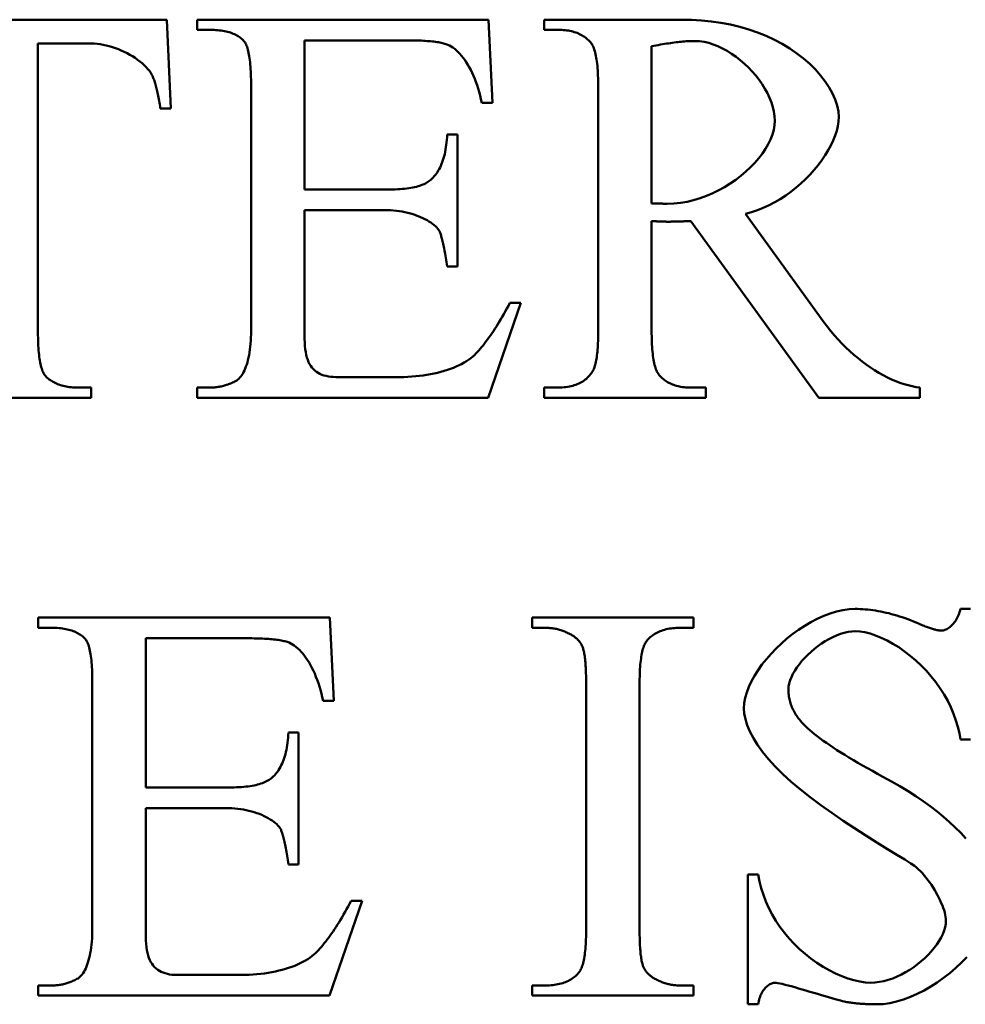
# Model space of a CAD drawing. Header units: millimetres. Extents: x 163 to 2699, y 224 to 730.
# Tile 66 of 168: x 221.59 to 225.34, y 481.5 to 485.41. Entities that reach past the tile are written whole.
import ezdxf

# ---------------------------------------------------------------- set-up
doc = ezdxf.new("R2010")
doc.units = ezdxf.units.MM
doc.layers.add('可見 (ISO)', color=7, linetype='Continuous', lineweight=50)

msp = doc.modelspace()

# ---------------------------------------------------------------- linework, layer by layer
at = {"layer": '可見 (ISO)'}
for p, q in [((220.9451, 485.4077), (222.1694, 485.4077)), ((222.1694, 485.4077), (222.1853, 485.0559)), ((222.2895, 485.4077), (223.4463, 485.4077)), ((222.2895, 485.3672), (222.2895, 485.4077)), ((223.4463, 485.4077), (223.4623, 485.078)), ((223.6669, 485.4077), (224.2123, 485.4077)), ((223.6669, 485.3672), (223.6669, 485.4077)), ((222.3422, 485.3672), (222.2895, 485.3672)), ((223.7233, 485.3672), (223.6669, 485.3672)), ((221.6584, 485.3133), (221.6584, 484.1675)), ((221.8691, 485.3133), (221.6584, 485.3133)), ((223.1277, 485.3255), (222.716, 485.3255)), ((222.716, 485.3255), (222.716, 484.7336)), ((224.0934, 485.3023), (224.0934, 484.6785)), ((222.5039, 484.1736), (222.5039, 485.1466)), ((223.8814, 484.1736), (223.8814, 485.1417)), ((223.4623, 485.078), (223.4194, 485.078)), ((222.1853, 485.0559), (222.1436, 485.0559)), ((223.2821, 484.9518), (223.3226, 484.9518)), ((223.3226, 484.9518), (223.3226, 484.4285)), ((222.716, 484.7336), (223.0456, 484.7336)), ((222.716, 484.6515), (222.716, 484.1577)), ((223.0456, 484.6515), (222.716, 484.6515)), ((224.4659, 484.638), (224.7772, 484.2079)), ((224.0934, 484.6086), (224.0934, 484.1736)), ((224.7576, 483.9077), (224.249, 484.6086)), ((223.3226, 484.4285), (223.2821, 484.4285)), ((223.575, 484.2839), (223.4451, 483.9077)), ((223.5309, 484.2839), (223.575, 484.2839)), ((222.8397, 483.9898), (223.0946, 483.9898)), ((221.8177, 483.9481), (221.8691, 483.9481)), ((221.8691, 483.9481), (221.8691, 483.9077)), ((222.2895, 483.9481), (222.3422, 483.9481)), ((222.2895, 483.9077), (222.2895, 483.9481)), ((223.6669, 483.9481), (223.7233, 483.9481)), ((223.6669, 483.9077), (223.6669, 483.9481)), ((224.249, 483.9481), (224.3079, 483.9481)), ((224.3079, 483.9481), (224.3079, 483.9077)), ((225.1584, 483.9481), (225.1584, 483.9077)), ((221.8691, 483.9077), (221.2343, 483.9077)), ((223.4451, 483.9077), (222.2895, 483.9077)), ((224.3079, 483.9077), (223.6669, 483.9077)), ((225.1584, 483.9077), (224.7576, 483.9077)), ((221.6596, 483.0352), (222.8164, 483.0352)), ((221.6596, 482.9948), (221.6596, 483.0352)), ((222.8164, 483.0352), (222.8324, 482.7055)), ((223.6191, 483.0352), (224.2601, 483.0352)), ((223.6191, 482.9948), (223.6191, 483.0352)), ((224.2601, 483.0352), (224.2601, 482.9948)), ((225.3189, 483.0695), (225.3593, 483.0695)), ((221.7123, 482.9948), (221.6596, 482.9948)), ((223.6718, 482.9948), (223.6191, 482.9948)), ((224.2601, 482.9948), (224.2061, 482.9948)), ((222.4978, 482.9531), (222.086, 482.9531)), ((222.086, 482.9531), (222.086, 482.3612)), ((221.874, 481.8011), (221.874, 482.7742)), ((223.8336, 481.8011), (223.8336, 482.7693)), ((224.0456, 482.7693), (224.0456, 481.8011)), ((222.8324, 482.7055), (222.7895, 482.7055)), ((222.6522, 482.5793), (222.6927, 482.5793)), ((222.6927, 482.5793), (222.6927, 482.056)), ((225.3593, 482.5511), (225.3189, 482.5511)), ((222.086, 482.3612), (222.4157, 482.3612)), ((222.086, 482.2791), (222.086, 481.7852)), ((222.4157, 482.2791), (222.086, 482.2791)), ((222.6927, 482.056), (222.6522, 482.056)), ((224.4758, 482.0156), (224.5162, 482.0156)), ((224.4758, 481.5009), (224.4758, 482.0156)), ((222.9451, 481.9114), (222.8152, 481.5352)), ((222.901, 481.9114), (222.9451, 481.9114)), ((222.2098, 481.6173), (222.4647, 481.6173)), ((221.6596, 481.5756), (221.7123, 481.5756)), ((221.6596, 481.5352), (221.6596, 481.5756)), ((223.6191, 481.5756), (223.6718, 481.5756)), ((223.6191, 481.5352), (223.6191, 481.5756)), ((224.2061, 481.5756), (224.2601, 481.5756)), ((224.2601, 481.5756), (224.2601, 481.5352)), ((222.8152, 481.5352), (221.6596, 481.5352)), ((224.2601, 481.5352), (223.6191, 481.5352)), ((224.5162, 481.5009), (224.4758, 481.5009))]:
    msp.add_line(p, q, dxfattribs=at)
at = {"layer": '可見 (ISO)', "flags": 128}
for points in [[(224.2123, 485.4077), (224.252, 485.4069), (224.2913, 485.4047), (224.3302, 485.4008), (224.3685, 485.3953), (224.4061, 485.3882), (224.443, 485.3794), (224.479, 485.369), (224.514, 485.3569), (224.5478, 485.3432), (224.5805, 485.328), (224.6118, 485.3114), (224.6416, 485.2933), (224.6698, 485.274), (224.6963, 485.2535), (224.7209, 485.2319), (224.7435, 485.2095), (224.764, 485.1864), (224.7822, 485.1627), (224.7981, 485.1387), (224.8113, 485.1146), (224.8219, 485.0906), (224.8297, 485.0669), (224.8344, 485.0438), (224.836, 485.0216)], [(222.4758, 485.3231), (222.4723, 485.3267), (222.4686, 485.3301), (222.4648, 485.3334), (222.4608, 485.3366), (222.4566, 485.3396), (222.4522, 485.3424), (222.4477, 485.3451), (222.4429, 485.3476), (222.438, 485.35), (222.4329, 485.3522), (222.4276, 485.3543), (222.4221, 485.3562), (222.4165, 485.3579), (222.4106, 485.3596), (222.4046, 485.361), (222.3984, 485.3623), (222.392, 485.3635), (222.3855, 485.3645), (222.3787, 485.3653), (222.3718, 485.366), (222.3646, 485.3665), (222.3573, 485.3669), (222.3498, 485.3671), (222.3422, 485.3672)], [(223.8508, 485.3182), (223.8471, 485.3222), (223.8433, 485.326), (223.8394, 485.3297), (223.8353, 485.3332), (223.8311, 485.3365), (223.8267, 485.3396), (223.8222, 485.3426), (223.8175, 485.3454), (223.8127, 485.3481), (223.8078, 485.3505), (223.8027, 485.3528), (223.7974, 485.355), (223.7921, 485.3569), (223.7865, 485.3587), (223.7809, 485.3603), (223.775, 485.3618), (223.7691, 485.363), (223.763, 485.3642), (223.7567, 485.3651), (223.7503, 485.3659), (223.7438, 485.3665), (223.7371, 485.3669), (223.7303, 485.3671), (223.7233, 485.3672)], [(222.1106, 485.1883), (222.1059, 485.1962), (222.1004, 485.2041), (222.0942, 485.212), (222.0872, 485.2197), (222.0796, 485.2273), (222.0715, 485.2347), (222.0627, 485.242), (222.0534, 485.249), (222.0437, 485.2558), (222.0334, 485.2624), (222.0229, 485.2687), (222.0119, 485.2747), (222.0007, 485.2803), (221.9891, 485.2856), (221.9774, 485.2905), (221.9655, 485.2951), (221.9535, 485.2991), (221.9413, 485.3027), (221.9292, 485.3059), (221.917, 485.3085), (221.9048, 485.3105), (221.8928, 485.3121), (221.8809, 485.313), (221.8691, 485.3133)], [(222.5039, 485.1466), (222.5039, 485.1584), (222.5037, 485.1698), (222.5035, 485.1808), (222.5032, 485.1914), (222.5027, 485.2016), (222.5022, 485.2114), (222.5015, 485.2209), (222.5008, 485.23), (222.5, 485.2387), (222.499, 485.247), (222.498, 485.2549), (222.4969, 485.2624), (222.4957, 485.2696), (222.4943, 485.2764), (222.4929, 485.2828), (222.4914, 485.2888), (222.4898, 485.2944), (222.4881, 485.2997), (222.4863, 485.3045), (222.4844, 485.309), (222.4824, 485.3131), (222.4803, 485.3168), (222.4781, 485.3202), (222.4758, 485.3231)], [(223.2846, 485.3084), (223.2808, 485.3098), (223.2767, 485.3111), (223.2725, 485.3124), (223.268, 485.3136), (223.2632, 485.3148), (223.2582, 485.3159), (223.253, 485.3169), (223.2475, 485.3179), (223.2418, 485.3188), (223.2359, 485.3197), (223.2297, 485.3205), (223.2233, 485.3213), (223.2166, 485.3219), (223.2098, 485.3226), (223.2026, 485.3231), (223.1953, 485.3236), (223.1876, 485.3241), (223.1798, 485.3245), (223.1717, 485.3248), (223.1634, 485.3251), (223.1548, 485.3253), (223.146, 485.3254), (223.137, 485.3255), (223.1277, 485.3255)], [(223.4194, 485.078), (223.4163, 485.0927), (223.4129, 485.1071), (223.4092, 485.1211), (223.4051, 485.1347), (223.4008, 485.148), (223.3963, 485.1609), (223.3914, 485.1733), (223.3863, 485.1854), (223.381, 485.197), (223.3755, 485.2082), (223.3698, 485.2188), (223.3639, 485.229), (223.3579, 485.2388), (223.3517, 485.2479), (223.3453, 485.2566), (223.3389, 485.2647), (223.3323, 485.2723), (223.3256, 485.2793), (223.3189, 485.2857), (223.3121, 485.2915), (223.3052, 485.2967), (223.2984, 485.3012), (223.2915, 485.3051), (223.2846, 485.3084)], [(223.8814, 485.1417), (223.8813, 485.1534), (223.8812, 485.1647), (223.8809, 485.1756), (223.8805, 485.1861), (223.8801, 485.1963), (223.8795, 485.2061), (223.8788, 485.2155), (223.878, 485.2245), (223.8771, 485.2332), (223.8761, 485.2415), (223.875, 485.2494), (223.8737, 485.2569), (223.8724, 485.2641), (223.871, 485.2709), (223.8694, 485.2773), (223.8678, 485.2833), (223.866, 485.289), (223.8642, 485.2943), (223.8622, 485.2992), (223.8601, 485.3038), (223.8579, 485.3079), (223.8556, 485.3117), (223.8533, 485.3151), (223.8508, 485.3182)], [(224.265, 485.3231), (224.2596, 485.3231), (224.254, 485.323), (224.2483, 485.3228), (224.2425, 485.3225), (224.2365, 485.3222), (224.2303, 485.3218), (224.224, 485.3213), (224.2176, 485.3208), (224.211, 485.3202), (224.2042, 485.3195), (224.1973, 485.3187), (224.1902, 485.3179), (224.183, 485.317), (224.1756, 485.316), (224.1681, 485.315), (224.1604, 485.3138), (224.1526, 485.3126), (224.1446, 485.3114), (224.1364, 485.31), (224.1281, 485.3086), (224.1197, 485.3071), (224.1111, 485.3056), (224.1023, 485.304), (224.0934, 485.3023)], [(224.5824, 485.0069), (224.5815, 485.0247), (224.5789, 485.0428), (224.5746, 485.061), (224.5688, 485.0793), (224.5616, 485.0976), (224.5529, 485.1158), (224.543, 485.1338), (224.5319, 485.1515), (224.5197, 485.1689), (224.5065, 485.1858), (224.4924, 485.2022), (224.4774, 485.2179), (224.4617, 485.2328), (224.4454, 485.247), (224.4284, 485.2602), (224.411, 485.2724), (224.3932, 485.2836), (224.3751, 485.2935), (224.3567, 485.3022), (224.3383, 485.3095), (224.3198, 485.3153), (224.3013, 485.3196), (224.283, 485.3222), (224.265, 485.3231)], [(222.1436, 485.0559), (222.1426, 485.0635), (222.1415, 485.0709), (222.1404, 485.0781), (222.1393, 485.0852), (222.1382, 485.092), (222.137, 485.0987), (222.1358, 485.1052), (222.1345, 485.1115), (222.1332, 485.1176), (222.1319, 485.1236), (222.1306, 485.1294), (222.1292, 485.135), (222.1279, 485.1404), (222.1264, 485.1457), (222.125, 485.1507), (222.1235, 485.1556), (222.122, 485.1603), (222.1204, 485.1649), (222.1189, 485.1692), (222.1173, 485.1734), (222.1156, 485.1774), (222.114, 485.1812), (222.1123, 485.1848), (222.1106, 485.1883)], [(224.1547, 484.6773), (224.1812, 484.6782), (224.2076, 484.681), (224.2339, 484.6855), (224.26, 484.6917), (224.2857, 484.6994), (224.3109, 484.7086), (224.3357, 484.7191), (224.3598, 484.7309), (224.3832, 484.7438), (224.4057, 484.7577), (224.4274, 484.7726), (224.448, 484.7883), (224.4676, 484.8048), (224.4859, 484.8219), (224.5029, 484.8396), (224.5186, 484.8577), (224.5328, 484.8762), (224.5454, 484.8949), (224.5563, 484.9138), (224.5654, 484.9327), (224.5727, 484.9516), (224.578, 484.9703), (224.5813, 484.9888), (224.5824, 485.0069)], [(224.836, 485.0216), (224.8351, 485.004), (224.8324, 484.9858), (224.8279, 484.9671), (224.8218, 484.948), (224.8141, 484.9287), (224.8049, 484.9091), (224.7943, 484.8895), (224.7823, 484.8699), (224.769, 484.8504), (224.7545, 484.8311), (224.7389, 484.8121), (224.7222, 484.7935), (224.7046, 484.7755), (224.686, 484.758), (224.6665, 484.7412), (224.6463, 484.7252), (224.6254, 484.7102), (224.6039, 484.6961), (224.5819, 484.6831), (224.5593, 484.6713), (224.5364, 484.6608), (224.5131, 484.6517), (224.4896, 484.6441), (224.4659, 484.638)], [(223.2172, 484.7729), (223.222, 484.7772), (223.2266, 484.7818), (223.2311, 484.7866), (223.2353, 484.7918), (223.2394, 484.7972), (223.2433, 484.8029), (223.247, 484.8088), (223.2505, 484.8151), (223.2539, 484.8216), (223.257, 484.8283), (223.26, 484.8354), (223.2628, 484.8427), (223.2654, 484.8503), (223.2679, 484.8582), (223.2701, 484.8663), (223.2722, 484.8747), (223.2741, 484.8834), (223.2758, 484.8923), (223.2773, 484.9016), (223.2786, 484.9111), (223.2798, 484.9208), (223.2807, 484.9309), (223.2815, 484.9412), (223.2821, 484.9518)], [(223.0456, 484.7336), (223.0562, 484.7337), (223.0665, 484.7339), (223.0764, 484.7343), (223.0861, 484.7347), (223.0955, 484.7353), (223.1046, 484.7361), (223.1134, 484.737), (223.1219, 484.738), (223.1301, 484.7392), (223.1379, 484.7404), (223.1455, 484.7419), (223.1528, 484.7434), (223.1598, 484.7451), (223.1665, 484.747), (223.1729, 484.749), (223.179, 484.7511), (223.1849, 484.7533), (223.1904, 484.7557), (223.1956, 484.7582), (223.2005, 484.7609), (223.2051, 484.7637), (223.2094, 484.7666), (223.2135, 484.7697), (223.2172, 484.7729)], [(224.0934, 484.6785), (224.0961, 484.6785), (224.0988, 484.6785), (224.1016, 484.6784), (224.1045, 484.6784), (224.1074, 484.6784), (224.1104, 484.6783), (224.1134, 484.6782), (224.1164, 484.6782), (224.1194, 484.6781), (224.1223, 484.678), (224.1253, 484.678), (224.1282, 484.6779), (224.131, 484.6778), (224.1338, 484.6777), (224.1365, 484.6777), (224.1391, 484.6776), (224.1415, 484.6775), (224.1439, 484.6775), (224.1461, 484.6774), (224.1482, 484.6774), (224.1501, 484.6773), (224.1518, 484.6773), (224.1533, 484.6773), (224.1547, 484.6773)], [(223.2515, 484.5682), (223.2485, 484.5731), (223.2449, 484.5781), (223.2405, 484.583), (223.2356, 484.588), (223.23, 484.5929), (223.2238, 484.5978), (223.2171, 484.6025), (223.2098, 484.6072), (223.2021, 484.6118), (223.1939, 484.6162), (223.1852, 484.6205), (223.1761, 484.6246), (223.1667, 484.6284), (223.1569, 484.6321), (223.1467, 484.6355), (223.1363, 484.6386), (223.1256, 484.6415), (223.1147, 484.644), (223.1035, 484.6462), (223.0922, 484.6481), (223.0807, 484.6496), (223.0691, 484.6506), (223.0574, 484.6513), (223.0456, 484.6515)], [(224.1584, 484.6062), (224.1564, 484.6062), (224.1543, 484.6062), (224.152, 484.6062), (224.1496, 484.6063), (224.1471, 484.6063), (224.1444, 484.6064), (224.1416, 484.6065), (224.1388, 484.6065), (224.1359, 484.6066), (224.1329, 484.6067), (224.1299, 484.6068), (224.1268, 484.607), (224.1237, 484.6071), (224.1207, 484.6072), (224.1176, 484.6073), (224.1146, 484.6075), (224.1116, 484.6076), (224.1087, 484.6077), (224.1059, 484.6079), (224.1031, 484.608), (224.1005, 484.6082), (224.098, 484.6083), (224.0956, 484.6085), (224.0934, 484.6086)], [(224.249, 484.6086), (224.2444, 484.6084), (224.2398, 484.6082), (224.2353, 484.6081), (224.2309, 484.6079), (224.2265, 484.6077), (224.2222, 484.6076), (224.218, 484.6074), (224.2139, 484.6073), (224.2099, 484.6071), (224.2059, 484.607), (224.202, 484.6069), (224.1982, 484.6068), (224.1944, 484.6067), (224.1908, 484.6066), (224.1872, 484.6065), (224.1837, 484.6065), (224.1802, 484.6064), (224.1769, 484.6063), (224.1736, 484.6063), (224.1704, 484.6063), (224.1673, 484.6062), (224.1642, 484.6062), (224.1613, 484.6062), (224.1584, 484.6062)], [(223.2821, 484.4285), (223.2808, 484.4374), (223.2795, 484.4461), (223.2782, 484.4545), (223.2769, 484.4627), (223.2755, 484.4705), (223.2742, 484.4781), (223.2729, 484.4854), (223.2716, 484.4925), (223.2703, 484.4993), (223.2691, 484.5058), (223.2678, 484.512), (223.2665, 484.518), (223.2652, 484.5236), (223.264, 484.529), (223.2627, 484.5342), (223.2614, 484.5391), (223.2602, 484.5437), (223.2589, 484.548), (223.2577, 484.552), (223.2564, 484.5558), (223.2552, 484.5593), (223.2539, 484.5625), (223.2527, 484.5655), (223.2515, 484.5682)], [(223.39, 484.0768), (223.3957, 484.0826), (223.4014, 484.0887), (223.4072, 484.095), (223.4129, 484.1016), (223.4187, 484.1084), (223.4245, 484.1155), (223.4303, 484.1228), (223.4361, 484.1303), (223.442, 484.1381), (223.4478, 484.1461), (223.4537, 484.1544), (223.4595, 484.1629), (223.4654, 484.1716), (223.4713, 484.1806), (223.4772, 484.1898), (223.4831, 484.1993), (223.489, 484.209), (223.495, 484.219), (223.5009, 484.2292), (223.5069, 484.2397), (223.5129, 484.2504), (223.5189, 484.2613), (223.5249, 484.2725), (223.5309, 484.2839)], [(224.7772, 484.2079), (224.7908, 484.1896), (224.8048, 484.1719), (224.8192, 484.1547), (224.834, 484.1381), (224.8491, 484.1221), (224.8645, 484.1066), (224.8802, 484.0918), (224.8962, 484.0776), (224.9124, 484.0641), (224.9287, 484.0512), (224.9452, 484.039), (224.9618, 484.0275), (224.9785, 484.0166), (224.9953, 484.0065), (225.012, 483.9971), (225.0288, 483.9885), (225.0455, 483.9806), (225.0621, 483.9735), (225.0786, 483.9672), (225.095, 483.9617), (225.1112, 483.957), (225.1271, 483.9532), (225.1429, 483.9502), (225.1584, 483.9481)], [(221.6584, 484.1675), (221.6584, 484.1561), (221.6586, 484.1451), (221.6588, 484.1345), (221.6592, 484.1242), (221.6596, 484.1143), (221.6602, 484.1047), (221.6609, 484.0955), (221.6616, 484.0867), (221.6625, 484.0782), (221.6635, 484.0701), (221.6645, 484.0624), (221.6657, 484.055), (221.667, 484.048), (221.6684, 484.0413), (221.6698, 484.0351), (221.6714, 484.0291), (221.6731, 484.0235), (221.6749, 484.0183), (221.6768, 484.0135), (221.6788, 484.009), (221.6809, 484.0049), (221.6831, 484.0011), (221.6854, 483.9977), (221.6878, 483.9947)], [(222.4427, 483.9738), (222.4471, 483.9764), (222.4513, 483.9795), (222.4555, 483.9832), (222.4595, 483.9874), (222.4635, 483.9921), (222.4672, 483.9973), (222.4709, 484.003), (222.4743, 484.0093), (222.4777, 484.016), (222.4808, 484.0233), (222.4838, 484.031), (222.4866, 484.0392), (222.4893, 484.0479), (222.4917, 484.0571), (222.4939, 484.0668), (222.496, 484.0769), (222.4978, 484.0874), (222.4994, 484.0984), (222.5007, 484.1099), (222.5019, 484.1218), (222.5028, 484.1341), (222.5034, 484.1468), (222.5038, 484.16), (222.5039, 484.1736)], [(223.8581, 484.0106), (223.86, 484.0136), (223.8618, 484.017), (223.8636, 484.0207), (223.8652, 484.0247), (223.8668, 484.029), (223.8683, 484.0337), (223.8697, 484.0386), (223.871, 484.044), (223.8723, 484.0496), (223.8735, 484.0556), (223.8746, 484.0619), (223.8756, 484.0685), (223.8765, 484.0755), (223.8773, 484.0827), (223.8781, 484.0903), (223.8788, 484.0983), (223.8794, 484.1066), (223.8799, 484.1152), (223.8804, 484.1241), (223.8807, 484.1333), (223.881, 484.1429), (223.8812, 484.1528), (223.8814, 484.163), (223.8814, 484.1736)], [(224.0934, 484.1736), (224.0935, 484.1619), (224.0936, 484.1506), (224.0939, 484.1397), (224.0943, 484.1292), (224.0947, 484.119), (224.0953, 484.1093), (224.096, 484.0998), (224.0968, 484.0908), (224.0977, 484.0821), (224.0987, 484.0738), (224.0998, 484.0659), (224.1011, 484.0584), (224.1024, 484.0512), (224.1038, 484.0444), (224.1054, 484.038), (224.107, 484.032), (224.1088, 484.0263), (224.1106, 484.021), (224.1126, 484.0161), (224.1147, 484.0116), (224.1169, 484.0074), (224.1191, 484.0036), (224.1215, 484.0002), (224.124, 483.9971)], [(222.716, 484.1577), (222.7161, 484.1417), (222.7167, 484.1268), (222.7176, 484.113), (222.719, 484.1002), (222.7208, 484.0883), (222.723, 484.0773), (222.7256, 484.0671), (222.7287, 484.0577), (222.7323, 484.049), (222.7363, 484.041), (222.7408, 484.0337), (222.7457, 484.0271), (222.7512, 484.021), (222.757, 484.0155), (222.7634, 484.0106), (222.7702, 484.0062), (222.7774, 484.0024), (222.7851, 483.9991), (222.7932, 483.9962), (222.8017, 483.9939), (222.8107, 483.9921), (222.82, 483.9908), (222.8297, 483.99), (222.8397, 483.9898)], [(223.0946, 483.9898), (223.1105, 483.9899), (223.1262, 483.9905), (223.1417, 483.9914), (223.1571, 483.9926), (223.1722, 483.9942), (223.1871, 483.9961), (223.2018, 483.9983), (223.2161, 484.0009), (223.2302, 484.0037), (223.2439, 484.0069), (223.2573, 484.0103), (223.2703, 484.014), (223.283, 484.0179), (223.2952, 484.0222), (223.307, 484.0266), (223.3183, 484.0313), (223.3292, 484.0363), (223.3395, 484.0415), (223.3494, 484.0469), (223.3586, 484.0525), (223.3674, 484.0583), (223.3755, 484.0643), (223.3831, 484.0704), (223.39, 484.0768)], [(221.6878, 483.9947), (221.6914, 483.9909), (221.6952, 483.9872), (221.6992, 483.9838), (221.7033, 483.9804), (221.7076, 483.9773), (221.712, 483.9743), (221.7165, 483.9715), (221.7213, 483.9688), (221.7261, 483.9663), (221.7312, 483.9639), (221.7364, 483.9618), (221.7417, 483.9597), (221.7472, 483.9579), (221.7528, 483.9562), (221.7586, 483.9546), (221.7646, 483.9533), (221.7707, 483.9521), (221.7769, 483.951), (221.7833, 483.9501), (221.7899, 483.9494), (221.7966, 483.9488), (221.8035, 483.9484), (221.8105, 483.9482), (221.8177, 483.9481)], [(222.3422, 483.9481), (222.3467, 483.9481), (222.3511, 483.9483), (222.3555, 483.9485), (222.3599, 483.9488), (222.3643, 483.9492), (222.3687, 483.9497), (222.373, 483.9503), (222.3773, 483.951), (222.3816, 483.9517), (222.3858, 483.9526), (222.3901, 483.9535), (222.3943, 483.9545), (222.3984, 483.9556), (222.4026, 483.9569), (222.4067, 483.9582), (222.4108, 483.9595), (222.4149, 483.961), (222.4189, 483.9626), (222.4229, 483.9642), (222.4269, 483.966), (222.4309, 483.9678), (222.4349, 483.9697), (222.4388, 483.9717), (222.4427, 483.9738)], [(223.7233, 483.9481), (223.7311, 483.9482), (223.7387, 483.9485), (223.7461, 483.9491), (223.7533, 483.9498), (223.7603, 483.9508), (223.7671, 483.952), (223.7738, 483.9534), (223.7802, 483.955), (223.7865, 483.9569), (223.7926, 483.9589), (223.7985, 483.9612), (223.8042, 483.9637), (223.8097, 483.9664), (223.815, 483.9694), (223.8202, 483.9725), (223.8252, 483.9759), (223.8299, 483.9795), (223.8345, 483.9833), (223.8389, 483.9873), (223.8431, 483.9915), (223.8472, 483.996), (223.851, 484.0006), (223.8546, 484.0055), (223.8581, 484.0106)], [(224.124, 483.9971), (224.1276, 483.9931), (224.1313, 483.9893), (224.1351, 483.9856), (224.1391, 483.9821), (224.1432, 483.9788), (224.1475, 483.9757), (224.1519, 483.9727), (224.1564, 483.9699), (224.1611, 483.9672), (224.166, 483.9648), (224.171, 483.9625), (224.1761, 483.9604), (224.1814, 483.9584), (224.1868, 483.9566), (224.1924, 483.955), (224.1981, 483.9535), (224.204, 483.9523), (224.21, 483.9512), (224.2161, 483.9502), (224.2224, 483.9495), (224.2289, 483.9489), (224.2354, 483.9484), (224.2422, 483.9482), (224.249, 483.9481)], [(224.4598, 482.6749), (224.4611, 482.6955), (224.4648, 482.7166), (224.4709, 482.7383), (224.4791, 482.7603), (224.4895, 482.7825), (224.5017, 482.8048), (224.5157, 482.827), (224.5314, 482.8491), (224.5487, 482.8708), (224.5673, 482.8921), (224.5872, 482.9129), (224.6083, 482.9329), (224.6303, 482.952), (224.6532, 482.9702), (224.6769, 482.9873), (224.7011, 483.0032), (224.7258, 483.0176), (224.7509, 483.0306), (224.7762, 483.0419), (224.8015, 483.0515), (224.8268, 483.0592), (224.8519, 483.0648), (224.8767, 483.0683), (224.901, 483.0695)], [(224.901, 483.0695), (224.9109, 483.0694), (224.9209, 483.0691), (224.931, 483.0686), (224.9411, 483.0679), (224.9512, 483.067), (224.9614, 483.0658), (224.9717, 483.0645), (224.982, 483.063), (224.9924, 483.0612), (225.0028, 483.0593), (225.0133, 483.0571), (225.0239, 483.0548), (225.0345, 483.0522), (225.0451, 483.0495), (225.0558, 483.0465), (225.0666, 483.0434), (225.0774, 483.04), (225.0883, 483.0364), (225.0992, 483.0326), (225.1102, 483.0287), (225.1212, 483.0245), (225.1323, 483.0201), (225.1435, 483.0155), (225.1547, 483.0107)], [(225.2429, 482.9837), (225.2465, 482.9839), (225.2501, 482.9844), (225.2538, 482.9853), (225.2576, 482.9865), (225.2613, 482.988), (225.2651, 482.9899), (225.2689, 482.9921), (225.2727, 482.9945), (225.2764, 482.9973), (225.2801, 483.0004), (225.2838, 483.0037), (225.2873, 483.0073), (225.2908, 483.0112), (225.2942, 483.0153), (225.2974, 483.0197), (225.3006, 483.0244), (225.3035, 483.0293), (225.3063, 483.0344), (225.309, 483.0397), (225.3114, 483.0453), (225.3136, 483.051), (225.3156, 483.057), (225.3174, 483.0632), (225.3189, 483.0695)], [(225.1547, 483.0107), (225.1598, 483.0085), (225.1648, 483.0064), (225.1697, 483.0044), (225.1745, 483.0024), (225.1791, 483.0006), (225.1836, 482.9989), (225.188, 482.9972), (225.1923, 482.9957), (225.1964, 482.9943), (225.2004, 482.9929), (225.2042, 482.9916), (225.208, 482.9905), (225.2116, 482.9894), (225.2151, 482.9884), (225.2184, 482.9875), (225.2217, 482.9867), (225.2248, 482.986), (225.2277, 482.9854), (225.2306, 482.9849), (225.2333, 482.9845), (225.2359, 482.9841), (225.2384, 482.9839), (225.2407, 482.9838), (225.2429, 482.9837)], [(221.8459, 482.9506), (221.8424, 482.9542), (221.8387, 482.9577), (221.8349, 482.961), (221.8309, 482.9641), (221.8267, 482.9671), (221.8223, 482.9699), (221.8178, 482.9726), (221.813, 482.9751), (221.8081, 482.9775), (221.803, 482.9797), (221.7977, 482.9818), (221.7922, 482.9837), (221.7866, 482.9855), (221.7807, 482.9871), (221.7747, 482.9886), (221.7685, 482.9899), (221.7621, 482.991), (221.7555, 482.992), (221.7488, 482.9928), (221.7419, 482.9935), (221.7347, 482.9941), (221.7274, 482.9944), (221.7199, 482.9947), (221.7123, 482.9948)], [(223.7735, 482.9678), (223.7696, 482.97), (223.7655, 482.9721), (223.7615, 482.9741), (223.7574, 482.976), (223.7534, 482.9779), (223.7493, 482.9796), (223.7451, 482.9812), (223.741, 482.9828), (223.7368, 482.9842), (223.7327, 482.9856), (223.7284, 482.9868), (223.7242, 482.988), (223.72, 482.9891), (223.7157, 482.9901), (223.7114, 482.991), (223.7071, 482.9918), (223.7028, 482.9925), (223.6984, 482.9931), (223.694, 482.9936), (223.6896, 482.994), (223.6852, 482.9943), (223.6808, 482.9946), (223.6763, 482.9947), (223.6718, 482.9948)], [(223.8189, 482.92), (223.8179, 482.9223), (223.8169, 482.9246), (223.8158, 482.9269), (223.8146, 482.9292), (223.8133, 482.9314), (223.8119, 482.9336), (223.8105, 482.9357), (223.809, 482.9378), (223.8073, 482.9399), (223.8057, 482.942), (223.8039, 482.944), (223.802, 482.946), (223.8001, 482.948), (223.7981, 482.95), (223.796, 482.9519), (223.7938, 482.9538), (223.7916, 482.9556), (223.7893, 482.9575), (223.7868, 482.9592), (223.7843, 482.961), (223.7818, 482.9628), (223.7791, 482.9645), (223.7764, 482.9661), (223.7735, 482.9678)], [(224.2061, 482.9948), (224.1987, 482.9947), (224.1914, 482.9944), (224.1842, 482.9939), (224.1772, 482.9933), (224.1704, 482.9924), (224.1638, 482.9914), (224.1573, 482.9902), (224.151, 482.9888), (224.1449, 482.9872), (224.1389, 482.9854), (224.1331, 482.9834), (224.1274, 482.9813), (224.1219, 482.9789), (224.1166, 482.9764), (224.1115, 482.9737), (224.1065, 482.9708), (224.1017, 482.9677), (224.097, 482.9644), (224.0925, 482.961), (224.0882, 482.9573), (224.084, 482.9535), (224.08, 482.9494), (224.0762, 482.9452), (224.0726, 482.9408)], [(224.9022, 482.9813), (224.8877, 482.9806), (224.8728, 482.9784), (224.8577, 482.975), (224.8425, 482.9704), (224.8273, 482.9647), (224.8121, 482.9579), (224.797, 482.9501), (224.7821, 482.9414), (224.7675, 482.932), (224.7532, 482.9218), (224.7394, 482.911), (224.7261, 482.8996), (224.7134, 482.8878), (224.7013, 482.8756), (224.6901, 482.8631), (224.6796, 482.8504), (224.6701, 482.8375), (224.6616, 482.8246), (224.6542, 482.8118), (224.648, 482.799), (224.643, 482.7865), (224.6393, 482.7742), (224.6371, 482.7623), (224.6363, 482.7509)], [(225.3189, 482.5511), (225.3147, 482.5763), (225.3088, 482.6019), (225.3012, 482.6276), (225.2918, 482.6535), (225.2808, 482.6793), (225.2682, 482.7048), (225.254, 482.73), (225.2383, 482.7546), (225.2213, 482.7785), (225.203, 482.8017), (225.1836, 482.824), (225.1631, 482.8452), (225.1417, 482.8652), (225.1197, 482.884), (225.097, 482.9014), (225.074, 482.9174), (225.0508, 482.9318), (225.0277, 482.9445), (225.0047, 482.9554), (224.9823, 482.9646), (224.9605, 482.9718), (224.9398, 482.977), (224.9202, 482.9802), (224.9022, 482.9813)], [(221.874, 482.7742), (221.874, 482.7859), (221.8738, 482.7973), (221.8736, 482.8083), (221.8733, 482.8189), (221.8728, 482.8291), (221.8723, 482.839), (221.8716, 482.8484), (221.8709, 482.8575), (221.8701, 482.8662), (221.8691, 482.8745), (221.8681, 482.8824), (221.867, 482.89), (221.8658, 482.8971), (221.8644, 482.9039), (221.863, 482.9103), (221.8615, 482.9163), (221.8599, 482.922), (221.8582, 482.9272), (221.8564, 482.9321), (221.8545, 482.9365), (221.8525, 482.9406), (221.8504, 482.9444), (221.8482, 482.9477), (221.8459, 482.9506)], [(222.6547, 482.9359), (222.6509, 482.9373), (222.6468, 482.9387), (222.6426, 482.94), (222.6381, 482.9412), (222.6333, 482.9423), (222.6283, 482.9434), (222.6231, 482.9445), (222.6176, 482.9455), (222.6119, 482.9464), (222.606, 482.9472), (222.5998, 482.9481), (222.5934, 482.9488), (222.5867, 482.9495), (222.5799, 482.9501), (222.5727, 482.9507), (222.5654, 482.9512), (222.5577, 482.9516), (222.5499, 482.952), (222.5418, 482.9523), (222.5335, 482.9526), (222.5249, 482.9528), (222.5161, 482.953), (222.5071, 482.9531), (222.4978, 482.9531)], [(222.7895, 482.7055), (222.7864, 482.7202), (222.783, 482.7346), (222.7793, 482.7486), (222.7752, 482.7623), (222.7709, 482.7755), (222.7663, 482.7884), (222.7615, 482.8009), (222.7564, 482.8129), (222.7511, 482.8245), (222.7456, 482.8357), (222.7399, 482.8464), (222.734, 482.8566), (222.728, 482.8663), (222.7218, 482.8755), (222.7154, 482.8841), (222.709, 482.8923), (222.7024, 482.8998), (222.6957, 482.9068), (222.689, 482.9132), (222.6822, 482.919), (222.6753, 482.9242), (222.6685, 482.9288), (222.6616, 482.9327), (222.6547, 482.9359)], [(223.8336, 482.7693), (223.8336, 482.7786), (223.8335, 482.7877), (223.8334, 482.7965), (223.8332, 482.8051), (223.833, 482.8134), (223.8327, 482.8214), (223.8323, 482.8292), (223.832, 482.8367), (223.8315, 482.8439), (223.831, 482.8508), (223.8305, 482.8575), (223.8299, 482.8639), (223.8293, 482.8701), (223.8286, 482.876), (223.8279, 482.8816), (223.8271, 482.8869), (223.8262, 482.892), (223.8253, 482.8968), (223.8244, 482.9013), (223.8234, 482.9056), (223.8223, 482.9096), (223.8212, 482.9133), (223.8201, 482.9168), (223.8189, 482.92)], [(224.0726, 482.9408), (224.0704, 482.9377), (224.0683, 482.9342), (224.0662, 482.9304), (224.0643, 482.9262), (224.0625, 482.9217), (224.0608, 482.9168), (224.0591, 482.9116), (224.0576, 482.906), (224.0561, 482.9), (224.0548, 482.8938), (224.0535, 482.8871), (224.0523, 482.8802), (224.0513, 482.8728), (224.0503, 482.8652), (224.0494, 482.8572), (224.0486, 482.8488), (224.0479, 482.8401), (224.0473, 482.831), (224.0468, 482.8216), (224.0464, 482.8118), (224.046, 482.8017), (224.0458, 482.7912), (224.0457, 482.7804), (224.0456, 482.7693)], [(224.6363, 482.7509), (224.6364, 482.7452), (224.6366, 482.7395), (224.637, 482.7339), (224.6376, 482.7283), (224.6384, 482.7228), (224.6393, 482.7173), (224.6404, 482.7119), (224.6416, 482.7065), (224.643, 482.7011), (224.6446, 482.6958), (224.6463, 482.6905), (224.6482, 482.6853), (224.6503, 482.6801), (224.6526, 482.675), (224.655, 482.6699), (224.6575, 482.6648), (224.6603, 482.6598), (224.6632, 482.6548), (224.6662, 482.6499), (224.6695, 482.645), (224.6729, 482.6402), (224.6765, 482.6354), (224.6802, 482.6306), (224.6841, 482.6259)], [(225.1363, 482.0499), (225.1218, 482.0598), (225.0977, 482.0749), (225.0661, 482.0943), (225.0288, 482.1171), (224.9875, 482.1426), (224.9436, 482.1702), (224.8984, 482.1992), (224.8529, 482.2293), (224.808, 482.26), (224.7645, 482.2911), (224.7229, 482.3223), (224.6837, 482.3534), (224.6474, 482.3842), (224.6141, 482.4146), (224.584, 482.4446), (224.5573, 482.4739), (224.5339, 482.5025), (224.5138, 482.5304), (224.4971, 482.5575), (224.4835, 482.5836), (224.4731, 482.6086), (224.4657, 482.6323), (224.4613, 482.6545), (224.4598, 482.6749)], [(224.6841, 482.6259), (224.6901, 482.6188), (224.6968, 482.6116), (224.7042, 482.6042), (224.7122, 482.5966), (224.7209, 482.5888), (224.7303, 482.5808), (224.7403, 482.5726), (224.7509, 482.5642), (224.7623, 482.5556), (224.7743, 482.5469), (224.7869, 482.5379), (224.8002, 482.5288), (224.8142, 482.5194), (224.8288, 482.5099), (224.8441, 482.5002), (224.86, 482.4903), (224.8766, 482.4802), (224.8939, 482.4699), (224.9118, 482.4594), (224.9304, 482.4487), (224.9496, 482.4378), (224.9695, 482.4268), (224.9901, 482.4155), (225.0113, 482.4041)], [(222.5873, 482.4004), (222.5921, 482.4047), (222.5967, 482.4093), (222.6012, 482.4142), (222.6054, 482.4193), (222.6095, 482.4247), (222.6134, 482.4304), (222.6171, 482.4364), (222.6206, 482.4426), (222.624, 482.4491), (222.6271, 482.4559), (222.6301, 482.4629), (222.6329, 482.4702), (222.6355, 482.4778), (222.638, 482.4857), (222.6402, 482.4938), (222.6423, 482.5022), (222.6442, 482.5109), (222.6459, 482.5199), (222.6474, 482.5291), (222.6487, 482.5386), (222.6499, 482.5484), (222.6508, 482.5584), (222.6516, 482.5687), (222.6522, 482.5793)], [(222.4157, 482.3612), (222.4263, 482.3612), (222.4366, 482.3614), (222.4465, 482.3618), (222.4562, 482.3623), (222.4656, 482.3629), (222.4747, 482.3636), (222.4835, 482.3645), (222.492, 482.3655), (222.5002, 482.3667), (222.508, 482.368), (222.5156, 482.3694), (222.5229, 482.371), (222.5299, 482.3727), (222.5366, 482.3745), (222.543, 482.3765), (222.5491, 482.3786), (222.555, 482.3809), (222.5605, 482.3832), (222.5657, 482.3858), (222.5706, 482.3884), (222.5752, 482.3912), (222.5795, 482.3941), (222.5836, 482.3972), (222.5873, 482.4004)], [(225.0113, 482.4041), (225.0456, 482.3852), (225.0788, 482.3661), (225.1108, 482.3468), (225.1415, 482.3271), (225.171, 482.3072), (225.1992, 482.2869), (225.2261, 482.2663), (225.2516, 482.2453), (225.2758, 482.2241), (225.2986, 482.2026), (225.32, 482.1808), (225.34, 482.1589)], [(222.6216, 482.1957), (222.6186, 482.2007), (222.615, 482.2056), (222.6106, 482.2106), (222.6057, 482.2155), (222.6001, 482.2204), (222.5939, 482.2253), (222.5872, 482.2301), (222.5799, 482.2348), (222.5722, 482.2393), (222.564, 482.2438), (222.5553, 482.248), (222.5462, 482.2521), (222.5368, 482.256), (222.527, 482.2596), (222.5168, 482.263), (222.5064, 482.2662), (222.4957, 482.269), (222.4848, 482.2716), (222.4736, 482.2738), (222.4623, 482.2756), (222.4508, 482.2771), (222.4392, 482.2782), (222.4275, 482.2788), (222.4157, 482.2791)], [(222.6522, 482.056), (222.6509, 482.065), (222.6496, 482.0737), (222.6483, 482.0821), (222.6469, 482.0902), (222.6456, 482.0981), (222.6443, 482.1057), (222.643, 482.113), (222.6417, 482.12), (222.6404, 482.1268), (222.6392, 482.1333), (222.6379, 482.1395), (222.6366, 482.1455), (222.6353, 482.1512), (222.6341, 482.1566), (222.6328, 482.1617), (222.6315, 482.1666), (222.6303, 482.1712), (222.629, 482.1755), (222.6278, 482.1796), (222.6265, 482.1833), (222.6253, 482.1868), (222.624, 482.1901), (222.6228, 482.193), (222.6216, 482.1957)], [(225.2613, 481.833), (225.261, 481.8402), (225.2601, 481.8479), (225.2585, 481.8561), (225.2565, 481.8648), (225.2538, 481.8739), (225.2507, 481.8833), (225.2471, 481.8929), (225.243, 481.9028), (225.2385, 481.9129), (225.2336, 481.9231), (225.2283, 481.9334), (225.2227, 481.9437), (225.2167, 481.954), (225.2104, 481.9642), (225.2038, 481.9743), (225.197, 481.9841), (225.19, 481.9938), (225.1827, 482.0031), (225.1753, 482.0121), (225.1677, 482.0206), (225.16, 482.0288), (225.1521, 482.0364), (225.1442, 482.0434), (225.1363, 482.0499)], [(224.5162, 482.0156), (224.5216, 481.9887), (224.5286, 481.9618), (224.537, 481.9352), (224.5471, 481.9089), (224.5587, 481.883), (224.5718, 481.8576), (224.5864, 481.8327), (224.6026, 481.8085), (224.6201, 481.7851), (224.6389, 481.7625), (224.659, 481.7409), (224.6803, 481.7202), (224.7025, 481.7008), (224.7256, 481.6825), (224.7494, 481.6655), (224.7738, 481.6499), (224.7985, 481.6359), (224.8233, 481.6234), (224.8481, 481.6125), (224.8726, 481.6035), (224.8965, 481.5962), (224.9196, 481.591), (224.9417, 481.5878), (224.9623, 481.5867)], [(222.7601, 481.7043), (222.7658, 481.7102), (222.7715, 481.7162), (222.7773, 481.7226), (222.783, 481.7291), (222.7888, 481.7359), (222.7946, 481.743), (222.8004, 481.7503), (222.8062, 481.7578), (222.8121, 481.7656), (222.8179, 481.7736), (222.8237, 481.7819), (222.8296, 481.7904), (222.8355, 481.7992), (222.8414, 481.8081), (222.8473, 481.8174), (222.8532, 481.8269), (222.8591, 481.8366), (222.8651, 481.8465), (222.871, 481.8567), (222.877, 481.8672), (222.883, 481.8779), (222.889, 481.8888), (222.895, 481.9), (222.901, 481.9114)], [(224.9623, 481.5867), (224.9797, 481.5874), (224.9972, 481.5896), (225.0149, 481.5931), (225.0325, 481.5979), (225.05, 481.6039), (225.0674, 481.611), (225.0845, 481.6191), (225.1013, 481.6282), (225.1177, 481.6381), (225.1337, 481.6488), (225.149, 481.6602), (225.1637, 481.6721), (225.1777, 481.6846), (225.1909, 481.6976), (225.2032, 481.7109), (225.2145, 481.7245), (225.2249, 481.7382), (225.234, 481.7521), (225.242, 481.766), (225.2488, 481.7798), (225.2541, 481.7936), (225.2581, 481.807), (225.2605, 481.8202), (225.2613, 481.833)], [(221.8128, 481.6014), (221.8172, 481.6039), (221.8214, 481.6071), (221.8256, 481.6107), (221.8296, 481.6149), (221.8336, 481.6196), (221.8373, 481.6248), (221.841, 481.6306), (221.8444, 481.6368), (221.8478, 481.6436), (221.8509, 481.6508), (221.8539, 481.6586), (221.8567, 481.6668), (221.8594, 481.6755), (221.8618, 481.6847), (221.864, 481.6943), (221.866, 481.7044), (221.8679, 481.715), (221.8695, 481.726), (221.8708, 481.7374), (221.872, 481.7493), (221.8729, 481.7616), (221.8735, 481.7744), (221.8739, 481.7875), (221.874, 481.8011)], [(222.086, 481.7852), (222.0862, 481.7692), (222.0868, 481.7544), (222.0877, 481.7406), (222.0891, 481.7277), (222.0909, 481.7158), (222.0931, 481.7048), (222.0957, 481.6946), (222.0988, 481.6852), (222.1024, 481.6765), (222.1064, 481.6686), (222.1109, 481.6613), (222.1158, 481.6546), (222.1213, 481.6485), (222.1271, 481.6431), (222.1335, 481.6382), (222.1403, 481.6338), (222.1475, 481.6299), (222.1552, 481.6266), (222.1633, 481.6238), (222.1718, 481.6215), (222.1808, 481.6197), (222.1901, 481.6184), (222.1998, 481.6176), (222.2098, 481.6173)], [(223.8066, 481.6296), (223.8088, 481.6327), (223.8109, 481.6362), (223.813, 481.64), (223.8149, 481.6442), (223.8167, 481.6487), (223.8184, 481.6536), (223.8201, 481.6588), (223.8216, 481.6644), (223.8231, 481.6703), (223.8244, 481.6766), (223.8257, 481.6832), (223.8269, 481.6902), (223.8279, 481.6975), (223.8289, 481.7052), (223.8298, 481.7132), (223.8306, 481.7216), (223.8313, 481.7303), (223.8319, 481.7394), (223.8324, 481.7488), (223.8328, 481.7586), (223.8332, 481.7687), (223.8334, 481.7792), (223.8336, 481.79), (223.8336, 481.8011)], [(224.0456, 481.8011), (224.0456, 481.7918), (224.0457, 481.7827), (224.0458, 481.7738), (224.046, 481.7653), (224.0462, 481.757), (224.0465, 481.749), (224.0469, 481.7412), (224.0472, 481.7337), (224.0477, 481.7265), (224.0482, 481.7196), (224.0487, 481.7129), (224.0493, 481.7065), (224.0499, 481.7003), (224.0506, 481.6944), (224.0514, 481.6888), (224.0521, 481.6835), (224.053, 481.6784), (224.0539, 481.6736), (224.0548, 481.6691), (224.0558, 481.6648), (224.0569, 481.6608), (224.058, 481.6571), (224.0591, 481.6536), (224.0603, 481.6504)], [(222.4647, 481.6173), (222.4806, 481.6175), (222.4963, 481.618), (222.5118, 481.6189), (222.5272, 481.6202), (222.5423, 481.6217), (222.5572, 481.6237), (222.5719, 481.6259), (222.5862, 481.6284), (222.6003, 481.6313), (222.614, 481.6344), (222.6274, 481.6378), (222.6404, 481.6415), (222.6531, 481.6455), (222.6653, 481.6497), (222.6771, 481.6542), (222.6884, 481.6589), (222.6993, 481.6638), (222.7096, 481.669), (222.7195, 481.6744), (222.7287, 481.68), (222.7375, 481.6858), (222.7456, 481.6918), (222.7532, 481.698), (222.7601, 481.7043)], [(225.344, 481.6884), (225.3227, 481.6665), (225.3002, 481.6453), (225.2766, 481.6251), (225.2521, 481.6059), (225.2268, 481.5878), (225.2008, 481.5711), (225.1743, 481.5557), (225.1474, 481.542), (225.1202, 481.53), (225.0929, 481.5199), (225.0657, 481.5118), (225.0386, 481.5058), (225.0119, 481.5021), (224.9856, 481.5009)], [(223.6718, 481.5756), (223.6795, 481.5757), (223.687, 481.576), (223.6943, 481.5765), (223.7014, 481.5771), (223.7084, 481.578), (223.7152, 481.579), (223.7218, 481.5802), (223.7282, 481.5816), (223.7344, 481.5832), (223.7405, 481.585), (223.7464, 481.587), (223.7521, 481.5891), (223.7576, 481.5915), (223.763, 481.594), (223.7681, 481.5967), (223.7731, 481.5996), (223.778, 481.6027), (223.7826, 481.606), (223.787, 481.6094), (223.7913, 481.6131), (223.7954, 481.6169), (223.7993, 481.6209), (223.8031, 481.6252), (223.8066, 481.6296)], [(224.0603, 481.6504), (224.0613, 481.6481), (224.0623, 481.6458), (224.0634, 481.6435), (224.0646, 481.6412), (224.0659, 481.639), (224.0673, 481.6368), (224.0687, 481.6347), (224.0703, 481.6325), (224.0719, 481.6305), (224.0735, 481.6284), (224.0753, 481.6264), (224.0772, 481.6243), (224.0791, 481.6224), (224.0811, 481.6204), (224.0832, 481.6185), (224.0854, 481.6166), (224.0876, 481.6148), (224.09, 481.6129), (224.0924, 481.6111), (224.0949, 481.6094), (224.0974, 481.6076), (224.1001, 481.6059), (224.1028, 481.6042), (224.1057, 481.6026)], [(221.7123, 481.5756), (221.7168, 481.5757), (221.7212, 481.5758), (221.7256, 481.576), (221.73, 481.5763), (221.7344, 481.5768), (221.7388, 481.5772), (221.7431, 481.5778), (221.7474, 481.5785), (221.7517, 481.5793), (221.7559, 481.5801), (221.7602, 481.581), (221.7644, 481.5821), (221.7685, 481.5832), (221.7727, 481.5844), (221.7768, 481.5857), (221.7809, 481.5871), (221.785, 481.5885), (221.789, 481.5901), (221.793, 481.5918), (221.797, 481.5935), (221.801, 481.5953), (221.805, 481.5973), (221.8089, 481.5993), (221.8128, 481.6014)], [(224.1057, 481.6026), (224.1096, 481.6004), (224.1137, 481.5983), (224.1177, 481.5963), (224.1217, 481.5944), (224.1258, 481.5925), (224.1299, 481.5908), (224.134, 481.5892), (224.1381, 481.5876), (224.1422, 481.5862), (224.1463, 481.5848), (224.1505, 481.5835), (224.1547, 481.5824), (224.1589, 481.5813), (224.1631, 481.5803), (224.1673, 481.5794), (224.1716, 481.5786), (224.1758, 481.5779), (224.1801, 481.5773), (224.1844, 481.5768), (224.1887, 481.5764), (224.193, 481.5761), (224.1974, 481.5758), (224.2018, 481.5757), (224.2061, 481.5756)], [(224.5836, 481.5867), (224.5802, 481.5865), (224.5767, 481.586), (224.5733, 481.5851), (224.5698, 481.584), (224.5662, 481.5825), (224.5627, 481.5807), (224.5592, 481.5786), (224.5558, 481.5761), (224.5524, 481.5734), (224.549, 481.5704), (224.5457, 481.5671), (224.5425, 481.5635), (224.5395, 481.5597), (224.5365, 481.5556), (224.5336, 481.5512), (224.5309, 481.5465), (224.5284, 481.5417), (224.526, 481.5365), (224.5239, 481.5311), (224.5219, 481.5255), (224.5201, 481.5197), (224.5186, 481.5136), (224.5172, 481.5074), (224.5162, 481.5009)], [(224.863, 481.5107), (224.8578, 481.5118), (224.8509, 481.5135), (224.8424, 481.5157), (224.8324, 481.5184), (224.8213, 481.5216), (224.809, 481.5251), (224.7958, 481.529), (224.7819, 481.5331), (224.7673, 481.5374), (224.7522, 481.5419), (224.7369, 481.5464), (224.7215, 481.551), (224.706, 481.5555), (224.6908, 481.5599), (224.6759, 481.5642), (224.6615, 481.5683), (224.6477, 481.5722), (224.6348, 481.5757), (224.6229, 481.5788), (224.6121, 481.5815), (224.6026, 481.5837), (224.5946, 481.5853), (224.5882, 481.5863), (224.5836, 481.5867)], [(224.9856, 481.5009), (224.9802, 481.5009), (224.9748, 481.5009), (224.9694, 481.501), (224.9641, 481.5012), (224.9588, 481.5013), (224.9535, 481.5015), (224.9483, 481.5017), (224.9431, 481.502), (224.9379, 481.5023), (224.9327, 481.5026), (224.9276, 481.5029), (224.9224, 481.5033), (224.9174, 481.5038), (224.9123, 481.5042), (224.9072, 481.5047), (224.9022, 481.5052), (224.8972, 481.5058), (224.8923, 481.5064), (224.8873, 481.507), (224.8824, 481.5077), (224.8775, 481.5084), (224.8727, 481.5091), (224.8678, 481.5099), (224.863, 481.5107)]]:
    msp.add_lwpolyline(points, dxfattribs=at)

doc.saveas('drawing.dxf')
